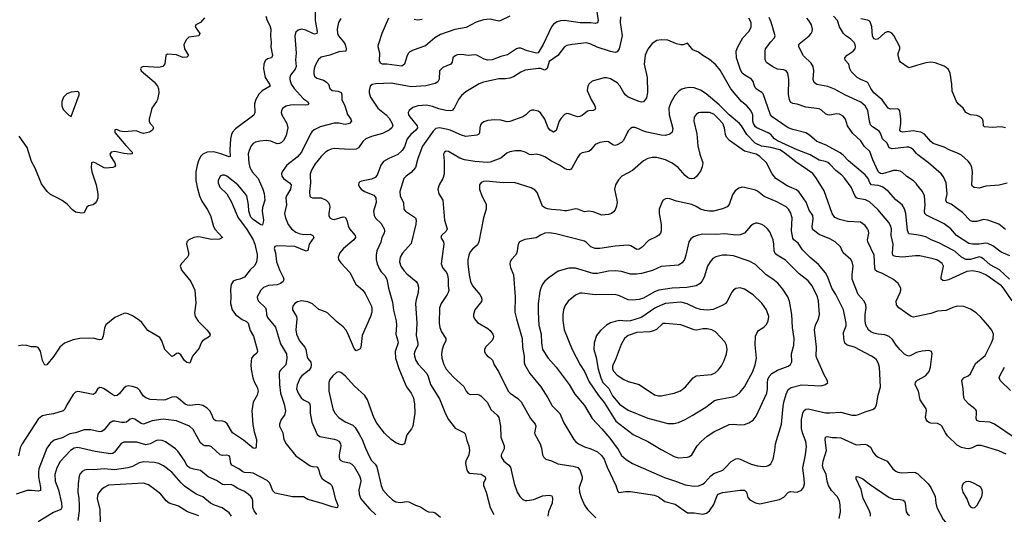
# Model space of a CAD drawing. Header units: inches. Extents: x 884691 to 1028259, y 526745 to 653629.
# Tile 187 of 241: x 971821 to 980800, y 623647 to 628157. Entities that reach past the tile are written whole.
import ezdxf

# ---------------------------------------------------------------- set-up
doc = ezdxf.new("R2010")
doc.units = ezdxf.units.IN
doc.header["$MEASUREMENT"] = 0
doc.layers.add('A9672', color=7, linetype='Continuous')
doc.layers.add('A9682', color=7, linetype='Continuous')

msp = doc.modelspace()

# ---------------------------------------------------------------- linework, layer by layer
at = {"layer": 'A9672', "color": 6}
for points, elevation in [([(974514.2, 628230), (974516.8, 628150), (974534.9, 628050), (974530, 628030), (974510, 628025.4), (974493, 628030), (974430, 628062.5), (974390, 628070.2), (974359, 628061), (974338.1, 628041.9), (974329.6, 628010), (974342, 627850), (974336.4, 627790), (974341.8, 627730), (974333.2, 627706.8), (974290.5, 627650), (974284.6, 627630), (974284.9, 627610), (974296.1, 627570), (974322.7, 627530), (974410, 627434.9), (974446, 627410), (974458, 627390), (974450, 627380.7), (974430, 627375.8), (974330, 627381.5), (974290, 627377.3), (974252, 627368), (974221, 627350), (974208.1, 627330), (974206.2, 627310), (974210.4, 627290), (974256.2, 627210), (974265, 627170), (974250, 627101), (974225.7, 627054.3), (974210, 627037.6), (974190, 627026.7), (974170, 627026.1), (974110, 627048.7), (974070, 627054.3), (974010, 627049.9), (973970, 627039.9), (973950, 627027.4), (973933.4, 627006.6), (973914.6, 626965.4), (973906, 626934), (973910.2, 626850), (973920, 626810), (973945.5, 626765.5), (973994.8, 626710), (974039.6, 626610), (974051.3, 626571.3), (974055.6, 626510), (974036.4, 626443.6), (974032, 626410), (974043.1, 626330), (974042.6, 626310), (974034.1, 626285.9), (974030, 626283.9), (974010, 626293.3), (973950, 626335.2), (973930, 626357), (973910.7, 626410), (973907.9, 626470), (973891.5, 626550), (973875.6, 626575.6), (973810, 626649.9), (973710, 626730.2), (973690, 626738.6), (973670, 626738.8), (973650.7, 626729.3), (973630.1, 626690), (973630.9, 626669.1), (973646.7, 626630), (973710, 626569.7), (973753.3, 626493.3), (973813.3, 626350), (973889.1, 626249.1), (973950, 626149.5), (973965.8, 626110), (973985.7, 626014.3), (973987, 625990), (973981, 625950), (973964.1, 625915.9), (973923.4, 625876.6), (973871.2, 625810), (973830, 625790.4), (973790, 625782.8), (973767.8, 625772.2), (973750, 625743.1), (973742.3, 625697.7), (973745.9, 625630), (973742.8, 625570), (973757.5, 625510), (973788.3, 625468.3), (973850, 625423.1), (973890, 625404.6), (973905.8, 625390), (973922, 625322), (973954.1, 625270), (973987, 625150), (973989, 625130), (973983.1, 625116.9), (973950, 625089.5), (973936, 625070), (973927.5, 625010), (973930.6, 624970), (973946.8, 624890), (973962.7, 624850), (973987.5, 624807.5), (973995.4, 624770), (973985.9, 624734.1), (973950.4, 624669.6), (973936.5, 624590), (973946.4, 624466.4), (973960, 624400), (973981.3, 624330), (973978.8, 624261.2), (973972.9, 624247.1), (973949.9, 624250), (973862.1, 624322.1), (973762.1, 624390), (973712.2, 624472.2), (973690.7, 624490.7), (973670, 624497.2), (973610, 624499.6), (973590.5, 624510.5), (973566.4, 624570), (973553.8, 624590), (973530, 624613.8), (973490, 624638.7), (973450, 624649.1), (973370, 624640.1), (973350, 624642.3), (973330, 624651.3), (973270, 624703.2), (973250, 624714), (973230, 624718), (973210, 624715.8), (973150.2, 624689.8), (973130, 624686.3), (973010, 624695.2), (972971.9, 624710), (972946, 624726), (972916.2, 624776.2), (972896, 624796), (972850, 624812.2), (972810, 624818.3), (972790, 624813), (972770, 624796.9), (972730, 624747.6), (972710, 624730.3), (972690, 624727.4), (972670, 624735.2), (972590, 624790.9), (972570, 624799.9), (972550, 624802), (972530.7, 624789.3), (972507.9, 624752.1), (972490, 624738), (972370, 624764), (972350, 624766), (972330, 624759.9), (972310, 624739.5), (972250, 624644), (972233.1, 624606.9), (972218.3, 624590), (972130, 624562), (972070, 624554.8), (972030, 624543.5), (972010, 624533), (971990, 624513.5), (971842.9, 624290), (971826.8, 624253.2), (971810, 624181.6)], 2400), ([(977079.7, 628250), (977096.5, 628150), (977091.5, 628128.5), (977070, 628122.8), (977029.4, 628129.4), (976931.9, 628128.1), (976790, 628149.1), (976752.5, 628147.5), (976722.9, 628137.1), (976690, 628115), (976669.6, 628090.4), (976595.2, 627930), (976550, 627854.9), (976534.4, 627850), (976450, 627872.8), (976390, 627896.5), (976370, 627896.7), (976350, 627890.2), (976270, 627835.9), (976210, 627820.2), (976130, 627791), (976090, 627786.9), (976056.1, 627796.1), (975990, 627832.8), (975970, 627836.4), (975910, 627828.9), (975850, 627839.3), (975810, 627835.6), (975792.3, 627827.7), (975772.3, 627810), (975764.2, 627770), (975752.8, 627750), (975680.7, 627719.3), (975666, 627710), (975649.4, 627690.6), (975646.4, 627613.6), (975634.8, 627590), (975610, 627575.8), (975574.8, 627565.2), (975525.3, 627554.7), (975390, 627545.1), (975210, 627576.4), (975068.7, 627571.3), (975035.5, 627564.5), (975018.5, 627550), (975007.7, 627512.3), (975007.9, 627490), (975020.9, 627450), (975087.5, 627350), (975161.5, 627290), (975190, 627259.3), (975217.5, 627210), (975223.3, 627190), (975215.6, 627170), (975190, 627150), (975130, 627120), (975028.1, 627091.9), (974978.5, 627070), (974950, 627046.4), (974911.3, 626988.8), (974890, 626976), (974830, 626972.4), (974690, 626981.8), (974662.9, 626977.1), (974634.8, 626965.2), (974610, 626948.7), (974571.7, 626910), (974517, 626843), (974485.1, 626790), (974470.6, 626750), (974468.5, 626731.5), (974472.9, 626670), (974462.9, 626590), (974467.2, 626547.2), (974477.4, 626537.4), (974492.1, 626532.1), (974570, 626532), (974615.8, 626510), (974636.5, 626490), (974646.8, 626470), (974648.9, 626450), (974638.7, 626390), (974640.7, 626370), (974650.5, 626350.5), (974670, 626338.9), (974690, 626336.2), (974770, 626358.5), (974790, 626354.6), (974805.7, 626330), (974817, 626277), (974827.7, 626250), (974881.1, 626190), (974882.1, 626170), (974868, 626150), (974774.4, 626070), (974739.9, 626030), (974724.5, 625990), (974728.5, 625970), (974750, 625939.9), (974830.3, 625850.3), (974886.6, 625746.6), (974949.2, 625690), (974970, 625661), (975025.1, 625550), (975031.7, 625530), (975033, 625490), (975020.8, 625450), (974943.4, 625276.6), (974932.1, 625167.9), (974924.7, 625155.3), (974890, 625138), (974870, 625157.4), (974814.9, 625294.9), (974793.9, 625330), (974770, 625356.3), (974710, 625404.5), (974630, 625481.5), (974610, 625493.1), (974550, 625514.6), (974490, 625565.9), (974450, 625584.4), (974390, 625593.4), (974355.2, 625584.8), (974330, 625570), (974313.6, 625550), (974307.8, 625530), (974309.5, 625510), (974344.2, 625450), (974348.2, 625430), (974340.5, 625330), (974346.2, 625290), (974372.5, 625230), (974420.1, 625170), (974428.9, 625150), (974442.3, 625082.3), (974448.2, 625068.2), (974475.1, 625035.1), (974480.2, 625010), (974474.7, 624985.3), (974459.9, 624960.1), (974393.9, 624910), (974377.9, 624890), (974351.5, 624828.5), (974344.1, 624790), (974359, 624750), (974387.9, 624707.8), (974410, 624690.6), (974450.9, 624670.9), (974466.5, 624650), (974470.4, 624630), (974469.3, 624570), (974486.5, 624486.5), (974534.1, 624374.1), (974557.6, 624357.6), (974690, 624333), (974710, 624326.3), (974730, 624312.6), (974745.4, 624290), (974749.6, 624270), (974734.7, 624190), (974733.7, 624170), (974738.9, 624150), (974750, 624136.7), (974767.2, 624127.2), (974830, 624114.9), (974850, 624104), (974870, 624081.4), (974919, 623999), (974929.8, 623970), (974930.8, 623950), (974914.6, 623870), (974917, 623830), (974930, 623794), (974947.9, 623770), (975014.4, 623694.4), (975070, 623640.9)], 2600), ([(974750, 628167.7), (974729.8, 628130), (974717.6, 628070), (974720.1, 628030), (974728, 628010), (974775.2, 627955.2), (974788.6, 627930), (974798.6, 627890), (974793.7, 627870), (974730, 627864.7), (974650, 627833.8), (974570, 627816.2), (974546.1, 627793.9), (974522.4, 627750), (974510, 627719.6), (974504.1, 627690), (974503.7, 627663.7), (974510, 627641), (974530, 627621.9), (974590, 627605.1), (974616.9, 627590), (974636, 627570), (974650, 627529.7), (974670, 627510.3), (974724.6, 627504.6), (974752.6, 627492.6), (974758, 627470), (974758.5, 627430), (974785.5, 627370), (974810, 627291), (974841.3, 627250), (974846.5, 627230), (974829.5, 627210), (974790, 627201), (974730, 627214.5), (974690, 627212.4), (974561.1, 627178.9), (974507.5, 627152.4), (974486.1, 627133.9), (974469.3, 627110.7), (974389.7, 626950), (974350, 626904.1), (974257.8, 626830), (974213.7, 626770), (974208.2, 626750), (974212, 626730), (974225.3, 626710), (974282.2, 626670), (974296.4, 626650), (974292.1, 626610), (974254.6, 626550), (974249.1, 626531), (974255.4, 626470), (974236.1, 626390), (974244.2, 626350), (974268.5, 626290), (974298.6, 626250), (974340.7, 626220.7), (974370, 626207.6), (974410, 626198.3), (974470, 626200.3), (974493.6, 626190), (974504.5, 626170), (974460.7, 626110), (974447.6, 626052.4), (974433.6, 626046.4), (974330, 626087.3), (974170, 626093.4), (974147.5, 626090), (974141.7, 626070), (974154.2, 626030), (974164.3, 625950), (974190, 625876.9), (974224.1, 625810), (974228.5, 625790), (974222.8, 625770), (974199.4, 625750), (974170, 625738.2), (974090, 625731.6), (974045.9, 625714.1), (974020.1, 625690), (973988, 625630), (973990.1, 625610), (974000.3, 625590), (974062.6, 625530), (974069.5, 625510), (974071.7, 625470), (974082.1, 625442.1), (974153.2, 625353.2), (974200.9, 625200.9), (974253, 625110), (974256.4, 625070), (974247, 625010), (974199.4, 624960.6), (974191.3, 624950), (974186, 624930), (974190, 624830), (974200, 624750), (974232.8, 624650), (974243.5, 624590), (974234.9, 624550), (974204.4, 624510), (974190.1, 624470), (974191.1, 624450), (974221.1, 624390), (974230.5, 624330), (974252.3, 624290), (974339.8, 624179.8), (974470, 624088.8), (974490, 624082.3), (974530, 624080.5), (974536, 624076), (974549.2, 624049.2), (974557.1, 624010), (974576.1, 623976.1), (974597, 623957), (974648.5, 623928.5), (974666.2, 623910), (974680.3, 623870), (974696.9, 623790), (974720.9, 623730), (974718.5, 623710), (974713.3, 623706.7), (974670, 623713.7), (974570, 623747.6), (974450, 623781.1), (974410, 623805.9), (974310, 623804.8), (974150, 623839.2), (974130, 623860.6), (974102.5, 623930), (974076.6, 623956.6), (973950, 624020.7), (973930, 624026), (973870, 624027.9), (973855.6, 624035.6), (973820.5, 624060.5), (973755.9, 624095.9), (973747.2, 624110), (973738.2, 624170), (973730, 624180.9), (973710, 624187.6), (973670, 624183.9), (973650, 624188.4), (973570, 624263), (973550, 624269.9), (973510, 624271.7), (973490, 624279.2), (973470, 624299.7), (973401.6, 624421.6), (973369.8, 624449.8), (973250, 624498.8), (973130, 624515.8), (973030, 624499.6), (972950, 624470), (972930, 624474.6), (972870, 624515), (972850, 624521.4), (972830, 624515.5), (972793.8, 624486.2), (972777.4, 624482.6), (972750, 624483.5), (972690, 624497.1), (972670, 624496.3), (972640.8, 624479.2), (972590, 624417.8), (972570, 624401.5), (972550, 624397.6), (972470, 624416.5), (972410, 624416.8), (972330, 624390.8), (972279.9, 624380.1), (972210, 624343.7), (972137, 624323), (972103.5, 624296.5), (972067.6, 624250), (971997.2, 624062.8), (971991.7, 624030), (971993, 623990), (972011.9, 623890), (972010, 623864.3), (971990, 623858.4), (971930, 623864.4), (971890, 623862.8), (971790, 623829.9)], 2500), ([(974066.2, 628190), (974078.8, 628150), (974102.2, 628102.2), (974110.3, 628070), (974107.3, 628010), (974114.3, 627950), (974110, 627910), (974125.2, 627830), (974116.2, 627810), (974080.2, 627799.8), (974059.2, 627780.8), (974047.8, 627750), (974043.3, 627710), (974060.4, 627630), (974098, 627570), (974105, 627550), (974031.1, 627508.9), (974003.2, 627476.8), (973973.8, 627430), (973960.9, 627390), (973963.9, 627310), (973954.9, 627285.1), (973790, 627162.2), (973760.6, 627130), (973751.2, 627108.8), (973742.9, 627070), (973736.2, 626970), (973741.3, 626910), (973730, 626907.4), (973655, 626935), (973590, 626951.5), (973529.8, 626950.2), (973490, 626930.7), (973471, 626909), (973450.6, 626870), (973439.5, 626830), (973428.8, 626768.8), (973428.5, 626690), (973438.3, 626630), (973461.8, 626550), (973481.9, 626501.9), (973530.7, 626430), (973561.2, 626370), (973588.4, 626270), (973604.9, 626244.9), (973670.1, 626170), (973643.5, 626156.5), (973570, 626152.2), (973470, 626174.9), (973443.6, 626176.4), (973410.6, 626169.4), (973363.6, 626150), (973345.6, 626130), (973341.6, 626110), (973361.2, 626030), (973362, 626010), (973352.5, 625990), (973292.3, 625930), (973283.7, 625910), (973299.4, 625870), (973381.7, 625770), (973417.6, 625690), (973426.9, 625573.1), (973414.6, 625485.4), (973420.5, 625450), (973448.3, 625408.3), (973527.5, 625330), (973557, 625290), (973551, 625269), (973486.8, 625230), (973474.6, 625210), (973457, 625163), (973396.5, 625090), (973374.1, 625025.9), (973345.6, 625030), (973324.6, 625050), (973290, 625102.2), (973270, 625115.1), (973250, 625111.8), (973230, 625094.7), (973210, 625086), (973144.7, 625150), (973117.5, 625230), (973097.9, 625257.9), (972990, 625324), (972934.8, 625394.8), (972910, 625418.2), (972850, 625456.5), (972810, 625476), (972790, 625480.7), (972770, 625477.8), (972690, 625441.5), (972606.9, 625373.1), (972594.6, 625345.4), (972581.8, 625270), (972570, 625240.4), (972550, 625238.5), (972490, 625253.1), (972370, 625248.8), (972310, 625236.6), (972230, 625206.7), (972188, 625172), (972132, 625090), (972070, 625010.6), (972050, 625005.6), (972028.9, 625048.9), (972010, 625134.5), (971990, 625168.1), (971970, 625173.8), (971930, 625172.8), (971885.3, 625185.3), (971850, 625188.1), (971810, 625182.3)], 2300), ([(973507, 628173), (973469.8, 628130.2), (973427.7, 628110), (973422.1, 628090), (973463.2, 628030), (973454.9, 628010), (973363.5, 627996.5), (973343.7, 627976.3), (973317.6, 627930), (973325.5, 627890), (973359.7, 627830), (973344.7, 627815.3), (973310, 627811.1), (973250, 627834.8), (973170, 627842), (973154.6, 627830), (973145.7, 627754.3), (973125.5, 627730), (973090, 627720.7), (972950, 627730.8), (972930, 627720.9), (972923.7, 627710), (972928.8, 627690), (973046.7, 627590), (973078.4, 627550), (973087.5, 627527.5), (973088.9, 627490), (973078, 627430), (973070, 627409.5), (973026, 627350), (973001.7, 627250), (973002.6, 627230), (973010.3, 627210.2), (973032.2, 627190), (973041.1, 627170), (973033.6, 627150), (973005.8, 627130), (972950, 627120.1), (972930, 627124), (972884.3, 627144.3), (972773.5, 627133.5), (972738.7, 627138.7), (972705.9, 627154.1), (972687.5, 627152.5), (972690, 627128.9), (972789.2, 627009.2), (972846, 626950), (972847.1, 626932.9), (972830.2, 626929.8), (972770, 626936.4), (972690, 626955.2), (972656.3, 626950), (972642.6, 626930), (972648.4, 626911.6), (972688.9, 626850), (972695.3, 626830), (972685.7, 626814.3), (972672, 626808), (972610, 626802), (972590, 626807.2), (972510, 626852), (972490, 626857.6), (972474.8, 626850), (972473.2, 626810), (972479, 626770), (972517.2, 626650), (972532.3, 626567.7), (972533.4, 626530), (972521.1, 626498.9), (972510, 626483.7), (972490, 626469.6), (972450, 626459.6), (972433.3, 626446.7), (972410, 626394.5), (972387.4, 626392.6), (972330, 626402), (972302.3, 626422.3), (972253.6, 626473.6), (972210, 626507.1), (972170.4, 626530.4), (972101.7, 626561.7), (972070.8, 626590), (972018.7, 626658.7), (971961.7, 626801.7), (971930, 626864.2), (971888.2, 626990), (971815.9, 627095.9)], 2200), ([(977298.9, 628181.1), (977296.6, 628130), (977314.8, 628010), (977287.8, 627892.2), (977270, 627862.1), (977250, 627857.1), (977210, 627865.5), (977086.2, 627906.2), (977030, 627932.9), (976990, 627944.5), (976860.5, 627930), (976810, 627919.9), (976790, 627908.9), (976728.8, 627831.2), (976650, 627774.2), (976630, 627711.4), (976618.3, 627701.7), (976610, 627697.1), (976570, 627711.7), (976552.1, 627712.1), (976430, 627695.4), (976390, 627679.6), (976323.7, 627636.3), (976290, 627623), (976250, 627617.1), (976190, 627618.6), (976050, 627585.9), (976010, 627570.7), (975890, 627497.9), (975850, 627465.2), (975822, 627430), (975783.9, 627350), (975765.9, 627330), (975750, 627325.4), (975707.9, 627327.9), (975644, 627344), (975586.5, 627366.5), (975530, 627377.1), (975450.3, 627369.7), (975405.3, 627354.7), (975371.8, 627330), (975364.4, 627310), (975368.1, 627290), (975379.2, 627270), (975446.3, 627190), (975447.4, 627170), (975434.7, 627150), (975388.7, 627110), (975355.5, 627070), (975330, 626998.4), (975310, 626963.8), (975270, 626926.2), (975187.8, 626892.2), (975137.7, 626862.3), (975114.4, 626830), (975080.1, 626739.8), (975063.2, 626716.8), (975030, 626702.8), (974937.1, 626682.9), (974922.5, 626677.5), (974912.3, 626667.7), (974911.8, 626650), (974919.1, 626630), (974934.1, 626610), (974964.1, 626590), (975050, 626556.4), (975070, 626533), (975070.7, 626490.7), (975048.8, 626410), (975052.4, 626370), (975066.1, 626346.1), (975116.9, 626296.9), (975143.8, 626250), (975148.9, 626230), (975144.4, 626210), (975123.5, 626170), (975113.3, 626126.7), (975077.5, 626050), (975070.8, 626010), (975072.3, 625970), (975081.8, 625930), (975102.5, 625882.5), (975118.1, 625858.1), (975150, 625823.1), (975167.7, 625790), (975183.8, 625710), (975221, 625581), (975230, 625508.8), (975254.7, 625410), (975258, 625370), (975251.1, 625290), (975270, 625230), (975272.2, 625210), (975245.4, 625130), (975249.2, 625070), (975277.5, 624977.5), (975335.7, 624835.7), (975349.3, 624809.3), (975391.6, 624750), (975410.9, 624710), (975422, 624650), (975423.5, 624570), (975405.3, 624450), (975395, 624425), (975350, 624371.3), (975330.7, 624289.3), (975310, 624279.8), (975290, 624282.2), (975250, 624299.7), (975210, 624327.7), (975147.6, 624387.6), (975078.2, 624478.2), (975049.5, 624529.5), (974993.7, 624690), (974969.4, 624730), (974875.4, 624815.4), (974790, 624909.2), (974750, 624939.8), (974730, 624945), (974710, 624939.2), (974676, 624910), (974650, 624875.6), (974640.1, 624850), (974639.5, 624770), (974676.7, 624610), (974695.5, 624570), (974730, 624530.7), (974790, 624490.1), (974860.3, 624460.3), (974878.9, 624438.9), (974918, 624378), (974945.1, 624330), (974973.2, 624250), (975011.5, 624170), (975030, 624138.8), (975063.6, 624103.6), (975079.1, 624079.1), (975116, 623910), (975133.7, 623870), (975177.7, 623817.7), (975220.4, 623780.4), (975250, 623761.7), (975290, 623754.3), (975350, 623762.5), (975370, 623759.6), (975430, 623730), (975474.6, 623714.6), (975530, 623677.3), (975550, 623669.4), (975590, 623668), (975610, 623661), (975659.4, 623619.4)], 2700), ([(976290, 628187.9), (976210, 628148.1), (976190, 628144.3), (976110, 628160.3), (976050, 628156.4), (975985.1, 628134.9), (975893.8, 628086.2), (975790, 628067.3), (975657.3, 628022.7), (975605.6, 627990), (975521.9, 627918.1), (975410, 627880), (975377.7, 627862.3), (975365.3, 627850), (975354.9, 627830), (975329, 627751), (975306.9, 627733.1), (975170, 627750.9), (975130, 627752), (975110, 627760.3), (975101.7, 627781.7), (975106, 627850), (975091.4, 627910), (975091.6, 627930), (975127.4, 628032.6), (975186.3, 628173.7)], 2500), ([(975490, 628157.7), (975452.3, 628152.3), (975417.8, 628157.8)], 2400), ([(980000, 626194.6), (979930, 626205.4), (979916, 626236), (979902.6, 626390), (979890, 626432.8), (979866.9, 626470), (979810, 626515.2), (979743.8, 626590), (979690.9, 626630), (979670, 626639.6), (979650, 626646.1), (979590, 626652.3), (979573.9, 626670), (979557, 626710), (979530, 626741.2), (979377.4, 626870), (979330, 626920.9), (979302.7, 626942.7), (979173.7, 627013.7), (979090, 627046.3), (979024, 627104), (978990, 627124.5), (978870, 627154.8), (978830, 627170.9), (978682, 627270), (978667.8, 627290), (978601.8, 627481.8), (978590, 627494.2), (978550, 627515.6), (978533.6, 627530), (978522.6, 627550), (978510, 627592.2), (978494.9, 627614.9), (978432.2, 627650), (978409.6, 627670), (978390, 627707), (978357.2, 627810), (978354.4, 627870), (978368.2, 627910), (978416.1, 627990), (978470.3, 628050), (978492.2, 628087.8), (978490.7, 628130), (978468.7, 628170)], 2700), ([(980000, 626658.3), (979999.2, 626659.3), (979970, 626686.9), (979910, 626727), (979870, 626764.8), (979850, 626774.8), (979820.9, 626780.9), (979790, 626780.2), (979690, 626752.3), (979670, 626754.2), (979661.1, 626761.1), (979650, 626772.8), (979600.1, 626880.1), (979573.6, 626953.6), (979522.6, 627002.6), (979490, 627051.2), (979419, 627119), (979370.4, 627190), (979352.5, 627250), (979330, 627275.9), (979295.4, 627295.4), (979270, 627299.6), (979210, 627286.9), (979190, 627287.7), (979170, 627298.1), (979132.4, 627332.4), (979110, 627343.1), (978990, 627358.9), (978910, 627385.8), (978870, 627392.8), (978850, 627406.1), (978839.7, 627430), (978833.1, 627473.1), (978835, 627610), (978824.2, 627670), (978810, 627691.1), (978790, 627700.1), (978730, 627705.9), (978690, 627725.5), (978630, 627767.2), (978618.6, 627790), (978618, 627870), (978622.1, 627890), (978670, 627954.9), (978705.1, 627990), (978711.2, 628010), (978673.2, 628133.2), (978655.2, 628175.2)], 2600), ([(980000, 626936.7), (979970, 626970.6), (979950, 626986), (979930, 626994), (979910, 626994.7), (979777.9, 626977.9), (979748.8, 626988.8), (979731.1, 627030), (979689.6, 627070), (979670, 627122.4), (979659, 627139), (979598.3, 627178.3), (979579.4, 627199.4), (979569.1, 627230), (979556.1, 627330), (979530.6, 627370), (979490, 627404.6), (979350, 627467.3), (979250, 627522.3), (979190, 627546.5), (979090, 627566.7), (979064.4, 627584.4), (979055.2, 627610), (979064.1, 627690), (979057.4, 627730), (979039.3, 627759.3), (978968.2, 627828.2), (978925, 627910), (978925, 627930), (978930, 627937.9), (979019.3, 628010), (979037.9, 628030), (979048.3, 628050), (979049.9, 628070.1), (979040.8, 628110), (979017.1, 628150), (978998.7, 628170)], 2500), ([(980000, 627137.9), (979970, 627144.3), (979871.3, 627131.3), (979856.7, 627136.7), (979847.6, 627150), (979856.5, 627210), (979857.1, 627250), (979846, 627326), (979838.3, 627338.3), (979825.2, 627345.2), (979761.5, 627341.5), (979739.9, 627350), (979684.6, 627424.6), (979609.2, 627490), (979582.5, 627530), (979558.4, 627578.4), (979548.3, 627588.3), (979490, 627609.9), (979457, 627630), (979404.4, 627684.4), (979390, 627708), (979380.9, 627750), (979348.7, 627788.7), (979346.2, 627810), (979365.7, 627834.3), (979422.4, 627870), (979439.2, 627890), (979443.8, 627910), (979439.9, 627930), (979429.2, 627950), (979400.1, 627980.1), (979352.1, 628012.1), (979331.7, 628031.7), (979296.7, 628090), (979279.8, 628150), (979243.1, 628190)], 2400), ([(980000, 627738.9), (979950, 627723.8), (979930, 627718.7), (979921.6, 627721.6), (979851.8, 627770), (979844.3, 627784.3), (979831.6, 627830), (979831.6, 627848.4), (979845.5, 627890), (979845.5, 627910), (979791.6, 628011.6), (979773.2, 628033.2), (979750, 628045.8), (979730, 628045.3), (979710, 628035.6), (979650, 627983.3), (979630, 627976.3), (979610, 627983.1), (979596.8, 628010), (979591.7, 628091.7), (979576.8, 628136.8), (979566.4, 628146.4), (979551.5, 628151.5), (979490, 628164.9)], 2300), ([(980000, 626003.5), (979990, 626003.8), (979870, 625992.7), (979810, 625996.4), (979790, 626003.6), (979783.6, 626010), (979779.2, 626030), (979785.5, 626110), (979766.9, 626190), (979769.5, 626250), (979761.5, 626281.5), (979747.3, 626307.3), (979645.7, 626425.7), (979570, 626495.4), (979534.3, 626514.3), (979465.1, 626525.1), (979451.1, 626531.1), (979435.1, 626555.1), (979402, 626630), (979345.6, 626710), (979319, 626739), (979263, 626783), (979210, 626840.4), (979190, 626855), (979170, 626862.3), (979110, 626875.2), (979030, 626923.2), (978909.9, 626970), (978731.8, 627051.8), (978703.6, 627070), (978669.1, 627109.1), (978646.3, 627126.3), (978542.2, 627170), (978530, 627181.1), (978512.3, 627210), (978507.5, 627230), (978506.9, 627290), (978488.6, 627330), (978452.9, 627370), (978402.7, 627410), (978306.3, 627526.4), (978210, 627697.2), (978170, 627744.2), (978110, 627794.5), (978049.9, 627830), (978010, 627860.5), (977960.7, 627880.7), (977910, 627942.7), (977871.5, 627928.5), (977850, 627926), (977810, 627935.5), (977730, 627968.7), (977670, 627973.4), (977630, 627966.2), (977590, 627938.4), (977550, 627888.9), (977525.4, 627834.6), (977516, 627750), (977543.1, 627630), (977546.2, 627493.9), (977535.5, 627444.5), (977510, 627408), (977490, 627404.6), (977470, 627409.2), (977370.1, 627450.1), (977347.5, 627467.5), (977329.2, 627489.2), (977293.5, 627553.5), (977270, 627581.5), (977210, 627618.1), (977172.4, 627627.6), (977150, 627626.7), (977042.5, 627597.5), (977010.8, 627570), (977000.4, 627550), (976997.2, 627510), (977030.8, 627430), (977064.6, 627370), (977070.6, 627350), (977065, 627335), (977051.7, 627328.3), (977010, 627326), (976998.6, 627321.4), (976950, 627282.8), (976930, 627273.4), (976910, 627271.9), (976890, 627277.1), (976830, 627299.7), (976810, 627301), (976790, 627291.1), (976760.2, 627259.8), (976741.3, 627230), (976713.4, 627146.6), (976690, 627130.7), (976657.1, 627150), (976640.2, 627170), (976609.4, 627250), (976570, 627307.6), (976550, 627322.9), (976510, 627332.7), (976490, 627331.9), (976470, 627323.2), (976437.8, 627290), (976407.7, 627272.3), (976290, 627229.2), (976266.3, 627226.3), (976210, 627239.9), (976150, 627242.7), (976090, 627237.7), (976054.3, 627225.7), (976030.8, 627210), (976022.5, 627197.5), (976015.8, 627170), (976014.1, 627125.9), (976007.4, 627112.6), (975990, 627103.6), (975890, 627092.8), (975850, 627103.4), (975748, 627148), (975710, 627159.9), (975650, 627169.6), (975616.6, 627163.4), (975590, 627140.1), (975495.7, 627004.3), (975450.5, 626890), (975429.7, 626810), (975390, 626763.1), (975344.2, 626730), (975324.3, 626710), (975287.3, 626590), (975290, 626547.8), (975320.4, 626490), (975323.8, 626430), (975339.6, 626410), (975430.7, 626350.7), (975437.6, 626330), (975433.3, 626293.3), (975390, 626115.7), (975311.1, 626028.9), (975291.6, 625990), (975284.5, 625950), (975297.3, 625910), (975322.9, 625870), (975350, 625839.3), (975436.6, 625770), (975450.1, 625750.1), (975458.1, 625718.1), (975456, 625670), (975436.2, 625603.8), (975430.9, 625570), (975443, 625390), (975435.9, 625275.9), (975452, 625208), (975451.5, 625188.5), (975423.6, 625130), (975419.5, 625110), (975421.1, 625090), (975434.1, 625050), (975454.9, 625014.9), (975532.8, 624930), (975544.9, 624904.9), (975566.8, 624830), (975650, 624701.2), (975702.9, 624562.9), (975730, 624512.2), (975793, 624433), (975872.3, 624392.3), (975882, 624382), (975898.4, 624318.4), (975917, 624270), (975923.6, 624230), (975917.6, 624190), (975889.4, 624130), (975885.3, 624110), (975897, 624050), (975909.6, 624030), (975923.5, 624023.5), (976030, 624013.2), (976065.3, 623990), (976067.6, 623970), (976049.2, 623930), (976049.4, 623910), (976075.5, 623850), (976112.2, 623710), (976146.2, 623646.2)], 2800), ([(980000, 625450.9), (979970, 625444.6), (979950, 625451.3), (979837, 625530), (979817.6, 625557.6), (979814.6, 625590), (979851.2, 625670), (979856.9, 625690), (979855.4, 625710), (979830.7, 625750), (979788.8, 625788.8), (979690, 625841.2), (979639.3, 625859.3), (979625.3, 625870), (979620.3, 625890), (979612, 626010), (979553.7, 626130), (979551.7, 626150), (979563.7, 626210), (979561.4, 626230), (979553.2, 626250), (979530, 626280.5), (979489.4, 626309.4), (979370, 626317.5), (979295.8, 626335.8), (979254.5, 626354.5), (979240.6, 626370), (979231.2, 626390), (979157.6, 626597.6), (979087.8, 626710), (979053, 626753), (978899.3, 626859.3), (978786.3, 626950), (978752.3, 626970), (978670, 626992), (978584.8, 627004.8), (978527.9, 627030), (978453, 627110), (978402.5, 627190), (978384.2, 627210), (978289.7, 627290), (978199.6, 627379.6), (978080.9, 627480.9), (978030, 627514.9), (977970, 627534.7), (977930, 627537.2), (977890, 627532.9), (977858.2, 627521.8), (977833.6, 627506.5), (977796.1, 627463.9), (977759.1, 627400.9), (977740.8, 627350), (977742, 627290), (977775.9, 627164.1), (977770.9, 627130), (977750, 627111.8), (977710, 627101.8), (977670, 627104.8), (977538.8, 627130), (977502.2, 627142.2), (977450, 627167.9), (977430, 627174.2), (977406.9, 627173.1), (977390, 627164.7), (977370, 627142.5), (977325.6, 627054.4), (977310, 627038.2), (977270, 627014.9), (977249.4, 627010.6), (977230, 627016.7), (977190, 627042.6), (977170, 627046.4), (977110, 627036.9), (977070, 627018.9), (977028.8, 626971.2), (977010, 626955.9), (976950, 626941.7), (976930, 626931.3), (976910, 626904.1), (976857.1, 626803), (976850, 626795.2), (976831.3, 626788.7), (976810, 626790.7), (976790, 626799.2), (976744, 626830), (976670, 626866.9), (976610, 626904.9), (976570, 626922.4), (976530, 626930.9), (976490, 626924.3), (976470, 626927), (976429.2, 626949.2), (976390, 626960.8), (976342.1, 626962.1), (976290, 626951.8), (976261.8, 626938.2), (976207.2, 626892.8), (976110, 626858.6), (976085.6, 626854.4), (975970, 626863.8), (975878.5, 626878.5), (975834.8, 626894.8), (975730, 626955), (975710, 626958), (975695.8, 626950), (975686.3, 626930), (975690.7, 626870.7), (975690.5, 626749.5), (975679.8, 626710), (975645.7, 626650), (975634.3, 626610), (975644.3, 626570), (975679.2, 626510), (975696, 626330), (975719.9, 626250), (975710.8, 626229.2), (975666.5, 626190), (975661.2, 626170), (975684.3, 626130), (975689.3, 626110), (975664.6, 625930), (975680.8, 625890), (975712.1, 625852.1), (975722.8, 625830), (975729.2, 625790), (975727.6, 625730), (975733.9, 625690), (975729.7, 625670), (975718.3, 625650), (975663.5, 625570), (975650.3, 625529.7), (975647.3, 625390), (975652.3, 625350), (975667, 625310), (975708.1, 625250), (975705.9, 625230), (975685.8, 625190), (975672.9, 625150), (975667.5, 625110), (975671.3, 625070), (975690, 625012.1), (975710.8, 624970.8), (975777.7, 624897.7), (975870, 624813), (975891.1, 624770), (975907.5, 624750), (975930, 624739), (975990, 624741.3), (976010, 624737.7), (976026.3, 624726.3), (976084.9, 624670), (976120.3, 624600.3), (976176.2, 624550), (976190.9, 624530.9), (976204.6, 624450), (976209.4, 624349.4), (976238.7, 624270), (976237.5, 624242.5), (976210.8, 624190), (976210.4, 624170), (976237.1, 624130), (976277.6, 624097.6), (976295.5, 624075.5), (976330, 623928.4), (976357.4, 623850), (976380.6, 623810), (976410, 623782.5), (976430, 623774.2), (976450, 623772.5), (976510, 623783.1), (976590, 623816.9), (976650, 623821.9), (976674.3, 623814.3), (976681.1, 623790), (976677.2, 623750), (976643.3, 623670), (976637.1, 623630)], 2900), ([(980000, 625120.8), (979946.6, 625093.4), (979930, 625089), (979910, 625093.9), (979890, 625106.9), (979850, 625145.7), (979813.7, 625190), (979781.1, 625241.1), (979750, 625268.5), (979710, 625282.1), (979650, 625287.9), (979610, 625297.2), (979583.9, 625310), (979560.9, 625330), (979537.3, 625370), (979529.7, 625410), (979529.5, 625469.5), (979538.6, 625530), (979537.3, 625557.3), (979522.1, 625590), (979467.3, 625650), (979413.4, 625790), (979411.4, 625830), (979420.7, 625910), (979411.5, 625950), (979399.8, 625970), (979330, 626029.9), (979304.8, 626084.8), (979256.3, 626130), (979210, 626158.3), (979110, 626197.3), (979058.5, 626238.5), (979049.8, 626250), (979046.6, 626270), (979057.2, 626337.2), (979052.4, 626370), (979019, 626419), (978994.1, 626494.1), (978930, 626585), (978904.2, 626604.2), (978820.5, 626640.5), (978716.7, 626710), (978683.5, 626750), (978631.4, 626850), (978570.7, 626910.7), (978537.1, 626930), (978430, 626957.1), (978294, 627054), (978267, 627087), (978255.9, 627110), (978247.8, 627170), (978231.9, 627210), (978197.4, 627250), (978150, 627294.4), (978110, 627311.4), (978030, 627311.7), (978010, 627306.2), (977990, 627293.6), (977972.6, 627267.4), (977969, 627230), (977994.4, 627114.4), (978006.1, 627006.1), (978023.8, 626930), (978049.1, 626850), (978044.2, 626815.8), (978030, 626776.2), (977993.8, 626726.2), (977970.4, 626709.6), (977950, 626704.6), (977930, 626707.5), (977910, 626717.5), (977890, 626734.6), (977826.6, 626810), (977770, 626848.2), (977710, 626879.5), (977630, 626900.3), (977590, 626901.2), (977550, 626891.9), (977510, 626869.6), (977410, 626780.1), (977311.4, 626730), (977282.7, 626697.3), (977255.2, 626650), (977245.1, 626610), (977266.8, 626510), (977268.7, 626490), (977262.8, 626457.2), (977250, 626423.9), (977236.4, 626403.6), (977218.6, 626390), (977190, 626379.2), (977130, 626373.8), (977050, 626404.9), (977010.7, 626409.3), (976970, 626405.4), (976910, 626428.7), (976890, 626432), (976810, 626413.7), (976790, 626413.3), (976750, 626420.3), (976670, 626425.1), (976632.9, 626432.9), (976610, 626440.1), (976590, 626455.5), (976540.3, 626580.3), (976522.2, 626602.2), (976484.4, 626624.4), (976330, 626672.5), (976230, 626670), (976075.4, 626684.6), (976050, 626681.3), (976030, 626672.8), (976014.4, 626650), (976015.1, 626610), (976034.6, 626550), (976075.5, 626475.5), (976076.3, 626430), (976050, 626350), (976009.4, 626130), (975995.6, 626104.4), (975950, 626063.4), (975930, 626038.7), (975916.3, 626010), (975907.6, 625967.6), (975907.2, 625930), (975918.6, 625830), (975930.9, 625770), (975949.1, 625729.1), (976018.2, 625650), (976030.7, 625630), (976036.1, 625610), (976031.6, 625588.4), (975970.5, 625510), (975958.2, 625470), (975959.7, 625450), (975967.7, 625427.7), (975995, 625395), (976090, 625340.4), (976110, 625323.1), (976135.5, 625290), (976141.9, 625270), (976139.1, 625250), (976126.1, 625230), (976067.7, 625170), (976059.7, 625150), (976059.9, 625130), (976067.6, 625110), (976086.7, 625090), (976112.8, 625072.8), (976131.5, 625051.5), (976148.7, 625010), (976186.3, 624950), (976276.4, 624770), (976294.1, 624750), (976362.8, 624702.8), (976393.5, 624673.5), (976480, 624520), (976520.9, 624470), (976527.7, 624450), (976515.7, 624390), (976518.3, 624378.3), (976568.3, 624290), (976580.2, 624250), (976587.7, 624190), (976596.1, 624170), (976618.8, 624150), (976670, 624134.1), (976728.5, 624108.5), (976867.2, 624087.2), (976910, 624072.3), (976930, 624053.7), (976951.1, 623990), (976950.6, 623969.4), (976922.9, 623890), (976925, 623850), (976940.6, 623800.6), (976971.5, 623731.5), (976998.2, 623690), (977073.5, 623613.5)], 3000), ([(980000, 624803.4), (979986.7, 624830), (979989.9, 624850), (980000, 624860.4)], 3000), ([(979295, 623610), (979305.3, 623670), (979303.6, 623730), (979296.1, 623770), (979276.5, 623810), (979223.9, 623863.9), (979197.6, 623910), (979183.6, 623950), (979176.6, 624010), (979148.5, 624068.5), (979142.9, 624090), (979147.6, 624130), (979177.7, 624230), (979166.9, 624330), (979168.6, 624350), (979184.1, 624355.9), (979230, 624345.9), (979270, 624348.6), (979310, 624343), (979450, 624281.9), (979526.6, 624286.6), (979550, 624281.2), (979578.9, 624258.9), (979606.8, 624206.8), (979625.2, 624185.2), (979650, 624166.7), (979730.9, 624130.9), (979782.9, 624062.9), (979810, 624040.1), (979830, 624030.1), (979864.6, 624024.6), (979971, 624031), (979990, 624027.5), (980000, 624021.9)], 3000), ([(973984.8, 623644.8), (973958.3, 623678.3), (973947.2, 623710), (973946.9, 623770), (973942.3, 623790), (973928.3, 623810), (973904.6, 623830), (973870, 623854), (973810, 623882.7), (973768.9, 623911.1), (973750, 623918.4), (973690, 623914.3), (973670, 623920.1), (973615, 623955), (973539.3, 623990), (973470, 624047.3), (973410, 624057.9), (973370, 624072.2), (973347.3, 624090), (973319.8, 624139.8), (973261.9, 624221.9), (973242.6, 624242.6), (973150, 624309), (973120.7, 624320.7), (973090, 624324.3), (973070, 624320.1), (973010, 624288.2), (972970, 624279.2), (972890, 624303.2), (972770, 624305), (972747.2, 624292.8), (972686.3, 624213.7), (972670, 624202.4), (972650, 624197.4), (972510, 624219.9), (972350, 624256), (972319.2, 624250), (972283.8, 624230), (972190, 624127.9), (972159.8, 624070), (972142.7, 624010), (972143.7, 623950), (972173.9, 623870), (972202.8, 623750), (972206.6, 623710), (972197.1, 623690), (972130, 623662.1), (971990, 623579.8)], 2600), ([(973751.5, 623631.5), (973730, 623659), (973666.1, 623706.1), (973597.5, 623730), (973561.9, 623750), (973490, 623806.4), (973430, 623832), (973323.6, 623903.6), (973292.5, 623932.5), (973209.9, 624030), (973133, 624090), (973089.2, 624109.2), (973050, 624119.6), (972950, 624124.4), (972910, 624115.1), (972850, 624082.6), (972808.5, 624071.5), (972686.1, 624053.9), (972590, 624062.9), (972493.8, 624053.8), (972443.3, 624056.7), (972411.1, 624048.9), (972390, 624036), (972370, 624011.7), (972364, 623996), (972353.3, 623926.7), (972350.8, 623850), (972361.5, 623790), (972364.2, 623730), (972362.2, 623677.8), (972350.6, 623589.4)], 2700), ([(973453.2, 623633.2), (973350, 623670.2), (973270, 623722.1), (973183.1, 623750), (973158.1, 623770), (973107.1, 623830), (973054.4, 623874.4), (972996.4, 623916.4), (972950, 623930), (972630, 623911.8), (972590, 623891.8), (972567, 623873), (972547.5, 623852.5), (972534.4, 623830), (972526.8, 623790), (972551.9, 623690), (972556.4, 623570)], 2800), ([(979580.6, 623630), (979579, 623650), (979565.4, 623690), (979513.9, 623790), (979492.8, 623872.8), (979447.2, 623970), (979449.2, 623990.8), (979470, 623988.1), (979510, 623971.9), (979566, 623926), (979750, 623799.2), (979790, 623786.5), (979850, 623782.9), (979876.5, 623776.5), (979888, 623768), (979896.7, 623750), (979905.1, 623670), (979916.3, 623650), (979934.6, 623634.6)], 2900)]:
    msp.add_lwpolyline(points, dxfattribs=dict(at, elevation=elevation))
for points, elevation in [([(972350, 627501.2), (972290, 627495.8), (972250, 627479.8), (972220.6, 627450), (972204.3, 627410), (972204.6, 627370), (972218.7, 627338.7), (972270, 627284.9), (972290, 627274.8), (972362.5, 627470), (972362.4, 627490)], 2200), ([(978410, 626628.5), (978378.7, 626621.3), (978344, 626596), (978321.6, 626558.4), (978290, 626470.5), (978270.9, 626449.1), (978230, 626431.2), (978148.4, 626411.6), (978110, 626409.4), (978070, 626415.8), (978030, 626429.9), (977990, 626454.6), (977950, 626472.2), (977810, 626501.6), (977750, 626522.6), (977730, 626526.7), (977710, 626523.6), (977690.1, 626509.9), (977676.6, 626490), (977653.2, 626430), (977653, 626390), (977669.8, 626290), (977669.2, 626230.8), (977663.3, 626210), (977648.6, 626191.4), (977630, 626179), (977555.8, 626144.2), (977498.3, 626081.7), (977470, 626064), (977450, 626062.2), (977395.2, 626095.2), (977370, 626101.7), (977250, 626091.5), (977110, 626070.2), (977070, 626069.5), (977030, 626086.7), (976990, 626126.6), (976970, 626138.3), (976710, 626204.5), (976650, 626211.8), (976610, 626210.4), (976570, 626191.9), (976530, 626166.3), (976426.3, 626153.7), (976380.1, 626130), (976366.7, 626110), (976353.3, 626030), (976341.3, 626010), (976305.7, 625970), (976294.2, 625950), (976290.1, 625930), (976296.4, 625896.4), (976324, 625830), (976339.9, 625630), (976337.7, 625490), (976350.3, 625429.7), (976402.3, 625250), (976404.8, 625170), (976421.9, 625090), (976422.2, 625030), (976427.1, 625010), (976474.5, 624930), (976572.5, 624810), (976637.3, 624710), (976675.7, 624635.7), (976745.9, 624565.9), (976781.9, 624481.9), (976874.6, 624330), (976890.4, 624310), (976916.1, 624290), (976970, 624263.1), (977030, 624243.6), (977090, 624215.2), (977130, 624181.3), (977151.8, 624150), (977177, 624077), (977258.3, 623910), (977274.1, 623854.1), (977285.5, 623845.5), (977343.9, 623856.1), (977390, 623856), (977610, 623820.1), (977645.7, 623805.7), (977705.2, 623765.2), (977799.2, 623739.2), (977910, 623659.2), (977970, 623660.3), (978050, 623648.2), (978083.1, 623656.9), (978110, 623678.6), (978150, 623737.7), (978181.7, 623818.3), (978190.8, 623830), (978230, 623845.4), (978390, 623867), (978430, 623866.1), (978450.2, 623850), (978461, 623801), (978478.3, 623778.3), (978530, 623750.9), (978570, 623744), (978750, 623780.7), (978790, 623802.7), (978832.1, 623847.9), (978850, 623853.5), (978910, 623850.1), (978950, 623868.6), (978968.6, 623891.4), (978976.2, 623923.8), (978975.4, 623970), (978960.9, 624070), (978987.1, 624190), (978994.5, 624265.5), (978989.3, 624310), (978958.3, 624390), (978951.2, 624430), (978950.6, 624510), (978961.7, 624570), (978970, 624591.8), (978990, 624606.2), (979010, 624608.4), (979170, 624573.5), (979210, 624570.8), (979310, 624577.8), (979410, 624550.6), (979450, 624549.8), (979470, 624555.6), (979530, 624581.9), (979598, 624602), (979621, 624619), (979634.2, 624645.8), (979650, 624731.8), (979671.4, 624810), (979661.3, 624990), (979649.4, 625029.4), (979634, 625054), (979614.1, 625074.1), (979589.4, 625090), (979434.7, 625170), (979365.7, 625190), (979346.4, 625206.4), (979336.5, 625250), (979334.4, 625305.6), (979356.1, 625363.9), (979358.8, 625390), (979332.3, 625512.3), (979263, 625650), (979226.3, 625710), (979189.9, 625810.1), (979167.9, 625850), (979105.8, 625925.8), (979030, 625988.9), (978959.1, 626059.1), (978918.4, 626118.4), (978880.3, 626150), (978870, 626165.4), (978860.3, 626230), (978864.6, 626350), (978850, 626398.6), (978831.8, 626430), (978810, 626450.7), (978719.5, 626499.5), (978610, 626544.8), (978550, 626594), (978530, 626603.4), (978430, 626627.3)], 3100), ([(978550, 626301.5), (978530, 626300.6), (978510, 626293.3), (978485.5, 626274.5), (978429.2, 626210.8), (978390, 626194.6), (978350, 626193.2), (978250, 626205.6), (978170, 626198.8), (978050, 626200), (978007.7, 626192.3), (977964.6, 626175.4), (977942, 626158), (977923.7, 626130), (977896.4, 626010), (977882.7, 625970), (977861.3, 625938.7), (977830, 625919.8), (977670, 625905.9), (977590.3, 625869.7), (977490, 625841.6), (977444.6, 625835.4), (977390, 625837.6), (977310, 625860.5), (977250, 625868.2), (977190, 625863), (977090, 625841.7), (977050, 625841.5), (976890, 625891.2), (976828.4, 625891.6), (976730, 625863.2), (976650, 625807.5), (976610, 625771.9), (976590, 625746.6), (976572.5, 625710), (976563.1, 625676.9), (976548.8, 625570), (976549.6, 625490), (976556.2, 625370), (976577.8, 625290), (976578.1, 625210), (976590, 625148.1), (976639.4, 625070), (976714.6, 624990), (976831.1, 624831.1), (976883.2, 624743.2), (976970, 624637.9), (977041.7, 624521.7), (977130, 624426.8), (977201.6, 624341.6), (977277.7, 624237.7), (977310, 624183), (977350, 624145.3), (977410, 624110), (977701.3, 623981.3), (977810, 623947.3), (977890, 623914.8), (977970, 623904.1), (978010, 623906.3), (978050, 623922.1), (978070, 623936.5), (978122.9, 623997.1), (978150, 624019.1), (978231.4, 624050), (978255.5, 624070), (978310, 624129.6), (978350, 624152.8), (978370, 624155.5), (978390, 624150.1), (978490, 624104.5), (978550, 624089), (978603.3, 624083.3), (978630, 624085.1), (978650, 624092.1), (978670, 624107), (978691.5, 624148.5), (978707.9, 624227.9), (978714.4, 624290), (978767.3, 624470), (978782.7, 624630), (978790.3, 624669.7), (978810, 624742.5), (978830, 624783.5), (978855.5, 624804.5), (978950, 624828.7), (979130, 624817.7), (979169.8, 624830), (979189.8, 624850), (979185.6, 624870), (979157.8, 624917.8), (979089, 625070), (979084.1, 625090), (979085.5, 625170), (979067.4, 625330), (979076.9, 625370), (979103.9, 625430), (979115, 625470), (979106.6, 625590), (979097, 625630), (979047.2, 625730), (979010, 625775.2), (978930, 625838.4), (978803.5, 625963.5), (978728.7, 626008.7), (978710, 626025.7), (978700.8, 626050), (978698.3, 626110), (978691, 626150), (978662.4, 626222.4), (978641.7, 626250), (978610, 626277), (978590, 626288.7)], 3200), ([(978270, 626010), (978230, 626009.7), (978170, 625995.5), (978141.3, 625978.7), (978116.4, 625950), (978093.9, 625910), (978062.7, 625810), (978045.3, 625774.7), (978025.3, 625750), (977990.6, 625729.4), (977905.7, 625714.3), (977770, 625709.5), (977650, 625689.6), (977610, 625675.3), (977510, 625617), (977470, 625604.7), (977410, 625598.2), (977370, 625603.7), (977290, 625639.1), (977250, 625649.9), (977068.1, 625648.1), (976950, 625664.2), (976930, 625662.2), (976890, 625645.6), (976822.6, 625590), (976795.1, 625550), (976779.8, 625510), (976774.3, 625470), (976774.1, 625414.1), (976785.3, 625330), (976858.9, 625150), (976933.1, 625010), (976972.9, 624950), (977014.1, 624854.1), (977100.6, 624730), (977150, 624667.2), (977257.2, 624497.2), (977414.6, 624374.6), (977548.9, 624310), (977670, 624237.9), (977790, 624174.9), (977830, 624163.2), (977910, 624166.5), (977930, 624173.4), (977950, 624189.1), (977999.4, 624270), (978035.7, 624310), (978090, 624358), (978150, 624398.7), (978290, 624467.1), (978330, 624469.6), (978390, 624462.5), (978430, 624465.7), (978470, 624479.7), (978510, 624506.4), (978537.2, 624542.8), (978635.6, 624750), (978640.7, 624790), (978638.7, 624850), (978644, 624876), (978656.6, 624903.5), (978680.7, 624930), (978730, 624960.8), (978830, 624996.6), (978848.6, 625011.4), (978861.4, 625038.6), (978859.7, 625110), (978880.9, 625190), (978882.8, 625250), (978868.4, 625350), (978861.7, 625470), (978840, 625590), (978826, 625630), (978778.8, 625698.8), (978734, 625754), (978690.3, 625790.3), (978628.2, 625830), (978530, 625924), (978473.7, 625953.7), (978330, 626002.6)], 3300), ([(978390, 625711.9), (978350, 625706.6), (978330, 625691.8), (978311.9, 625668.1), (978271.4, 625588.6), (978254.1, 625565.9), (978228, 625550), (978144.6, 625515.4), (978090, 625506.7), (978030, 625515.1), (977990, 625527.5), (977907, 625567), (977850, 625581.2), (977710, 625567.5), (977670, 625553.5), (977614.1, 625525.9), (977495.3, 625444.7), (977470, 625433.9), (977390, 625411.6), (977350, 625408.8), (977290, 625412.9), (977250, 625406.3), (977210, 625392), (977173.2, 625370), (977115.9, 625324.1), (977082.2, 625277.8), (977058.1, 625210), (977057.1, 625150), (977076.7, 625076.7), (977095.5, 624970), (977120.2, 624890), (977139.6, 624850), (977192.5, 624792.5), (977227.3, 624727.3), (977290, 624651.7), (977370, 624595), (977550, 624522.5), (977730, 624476.4), (977785.9, 624474.1), (977830, 624484.5), (977890, 624510.5), (977952.8, 624547.2), (978076.6, 624623.5), (978156.6, 624683.4), (978190, 624695.2), (978323.3, 624716.7), (978356.2, 624730), (978390, 624760.5), (978430.2, 624810), (978507.2, 624950), (978526.9, 625010), (978538.4, 625070), (978527.5, 625192.5), (978531.9, 625270), (978541.7, 625298.4), (978557.6, 625322.4), (978606.3, 625353.7), (978630, 625377.2), (978646.3, 625410), (978651.3, 625450), (978630.7, 625510), (978590, 625571), (978510, 625646.7), (978430, 625701.1)], 3400), ([(977710, 625387.9), (977690, 625385.9), (977680.1, 625379.9), (977627.3, 625332.7), (977601.7, 625318.3), (977568.7, 625311.3), (977450, 625305.4), (977370, 625276.6), (977336.5, 625250), (977304.7, 625195.3), (977252, 625050), (977231, 625010), (977226, 624990), (977228.3, 624970), (977238, 624950), (977270, 624915.9), (977330, 624875.2), (977370, 624858.2), (977470, 624829.8), (977610, 624734.8), (977645.8, 624725.8), (977670, 624726.8), (977790, 624750.4), (977846.8, 624773.2), (977892, 624808), (977962.7, 624890), (977990, 624908.8), (978130, 624922.3), (978164, 624936), (978190, 624959.8), (978219.6, 625000.4), (978246.4, 625050), (978266.1, 625110), (978273.3, 625150), (978265.1, 625190), (978250, 625218.3), (978166.1, 625310), (978132, 625330), (978090, 625337.4), (978050, 625336.5), (977995.2, 625324.8), (977970, 625327.6), (977850, 625373)], 3500)]:
    msp.add_lwpolyline(points, close=True, dxfattribs=dict(at, elevation=elevation))
at = {"layer": 'A9682', "color": 6}
for points, elevation in [([(980809.9, 627169.9), (980770, 627179.9), (980690, 627174.8), (980620.1, 627180.1), (980608.5, 627188.5), (980607, 627230), (980599.7, 627250), (980590, 627261.3), (980570, 627275.3), (980550, 627282.5), (980489.9, 627289.9), (980449, 627310), (980423.2, 627350), (980377.5, 627390), (980362.9, 627410), (980324.4, 627504.4), (980320.6, 627570), (980305.8, 627670), (980290, 627701.2), (980270, 627719.7), (980250, 627733.1), (980170, 627762.9), (980128.6, 627768.6), (980084.1, 627764.1), (980000, 627738.9)], 2300), ([(980826.8, 626666.8), (980753.4, 626646.6), (980630, 626637.3), (980570, 626620.3), (980525.2, 626625.2), (980510, 626635), (980503.9, 626650), (980510.9, 626769.1), (980503.1, 626810), (980490, 626838.7), (980470, 626866.2), (980410, 626919.9), (980378.1, 626938.1), (980295.5, 626970), (980250, 626994.1), (980150, 627028.5), (980130, 627044.7), (980071.5, 627111.5), (980037.1, 627130), (980000, 627137.9)], 2400), ([(980810, 626242.5), (980750, 626290.8), (980650, 626330.2), (980610, 626334.2), (980550, 626315.4), (980510, 626316.4), (980490, 626324.2), (980417.7, 626397.7), (980314.4, 626474.4), (980276.6, 626490), (980265, 626510), (980278.6, 626570), (980269, 626669), (980245.1, 626725.1), (980224.3, 626750), (980107.4, 626850), (980010, 626925.4), (980000, 626936.7)], 2500), ([(980850, 626004.9), (980770, 626035.9), (980695.1, 626095.1), (980650, 626117.3), (980630, 626120.1), (980570, 626110.1), (980510, 626109.1), (980477.5, 626117.5), (980362.1, 626190), (980311.1, 626251.1), (980250, 626295.4), (980090, 626373.6), (980075.7, 626390), (980072, 626410), (980077.5, 626470), (980072.3, 626550), (980052.8, 626590), (980000, 626658.3)], 2600), ([(980848.1, 625790), (980756.1, 625876.1), (980670, 625922.5), (980613.4, 625973.4), (980590, 625988.7), (980570, 625993.1), (980490, 625969.8), (980450, 625971.4), (980410, 625991.7), (980350, 626043.9), (980330, 626056.2), (980202.3, 626122.3), (980132.5, 626150), (980090, 626174.6), (980050, 626186.8), (980000, 626194.6)], 2700), ([(980872.1, 625592.1), (980792.7, 625710), (980773, 625730), (980630, 625831), (980573.2, 625853.2), (980510, 625866.4), (980459, 625861), (980290, 625783.6), (980255.6, 625775.6), (980237.6, 625777.6), (980222.7, 625790), (980222.9, 625810), (980246.4, 625910), (980233.7, 625933.6), (980190, 625963), (980150, 625976.1), (980030, 626002.5), (980000, 626003.5)], 2800), ([(980890, 624347.4), (980710, 624469.9), (980667.8, 624487.8), (980572, 624492), (980550, 624502.2), (980542, 624522), (980546.1, 624570), (980544.6, 624590), (980539.4, 624599.4), (980531.4, 624610), (980475.3, 624650), (980439.4, 624690), (980430.5, 624710), (980424.6, 624790), (980412.6, 624867.4), (980429.2, 624890), (980469.7, 624910.3), (980490, 624928.8), (980538, 625022), (980623.6, 625096.4), (980683, 625210), (980699.2, 625250), (980699.9, 625290), (980685, 625325), (980650, 625372.3), (980584.2, 625444.2), (980542.6, 625482.6), (980490, 625516.3), (980430, 625540.8), (980370, 625543.3), (980330, 625531.9), (980270, 625506.6), (980190, 625499.5), (980130, 625478.5), (980000, 625450.9)], 2900), ([(980000, 624860.4), (980009.4, 624870), (980080.1, 624910), (980100.5, 624930), (980112.9, 624950), (980125.2, 624990), (980140.2, 625110), (980134.5, 625130), (980110, 625140.2), (980050, 625135), (980010, 625125.9), (980000, 625120.8)], 3000), ([(980855, 624774.9), (980763.9, 624863.9), (980752.8, 624890), (980758.6, 624910), (980802.1, 624990)], 2800), ([(980815.9, 624196), (980750, 624224.4), (980590, 624275), (980550, 624273.9), (980507.7, 624252.3), (980475.2, 624244.8), (980450, 624245.7), (980410, 624255.8), (980370, 624277.4), (980282.1, 624362.1), (980261.9, 624390), (980230.8, 624450.8), (980220.5, 624460.5), (980190, 624474.1), (980130, 624478.1), (980110, 624484.2), (980096.2, 624496.2), (980086.2, 624510), (980080.8, 624530), (980089.9, 624589.9), (980087, 624610), (980032.2, 624692.2), (980016.7, 624770), (980000, 624803.4)], 3000), ([(980000, 624021.9), (980010, 624016.3), (980104.6, 623924.6), (980129.8, 623890), (980168.1, 623810), (980174.8, 623750), (980185.6, 623710), (980240.6, 623600.6), (980310, 623523.8), (980330, 623507.1), (980370, 623486), (980410, 623476.7), (980443.7, 623476.4), (980530, 623506.1), (980570, 623510.4), (980610, 623495.9), (980690, 623437.1), (980710, 623428.2), (980730, 623431.5), (980769.5, 623450.5), (980790, 623454.7), (980950, 623453)], 3000)]:
    msp.add_lwpolyline(points, dxfattribs=dict(at, elevation=elevation))
at = {"layer": 'A9682', "color": 6, "elevation": 3100}
msp.add_lwpolyline([(980470, 623945.5), (980450, 623942.5), (980426.3, 623930), (980415, 623910), (980413.4, 623886.6), (980421.7, 623850), (980460.9, 623780.9), (980480.5, 623730), (980490, 623716.5), (980510, 623706.4), (980530, 623709.1), (980553.3, 623730), (980595.2, 623810), (980602, 623842), (980598.2, 623870), (980585.4, 623890), (980570, 623902.7), (980519.6, 623930), (980490, 623942)], close=True, dxfattribs=at)

doc.saveas('drawing.dxf')
